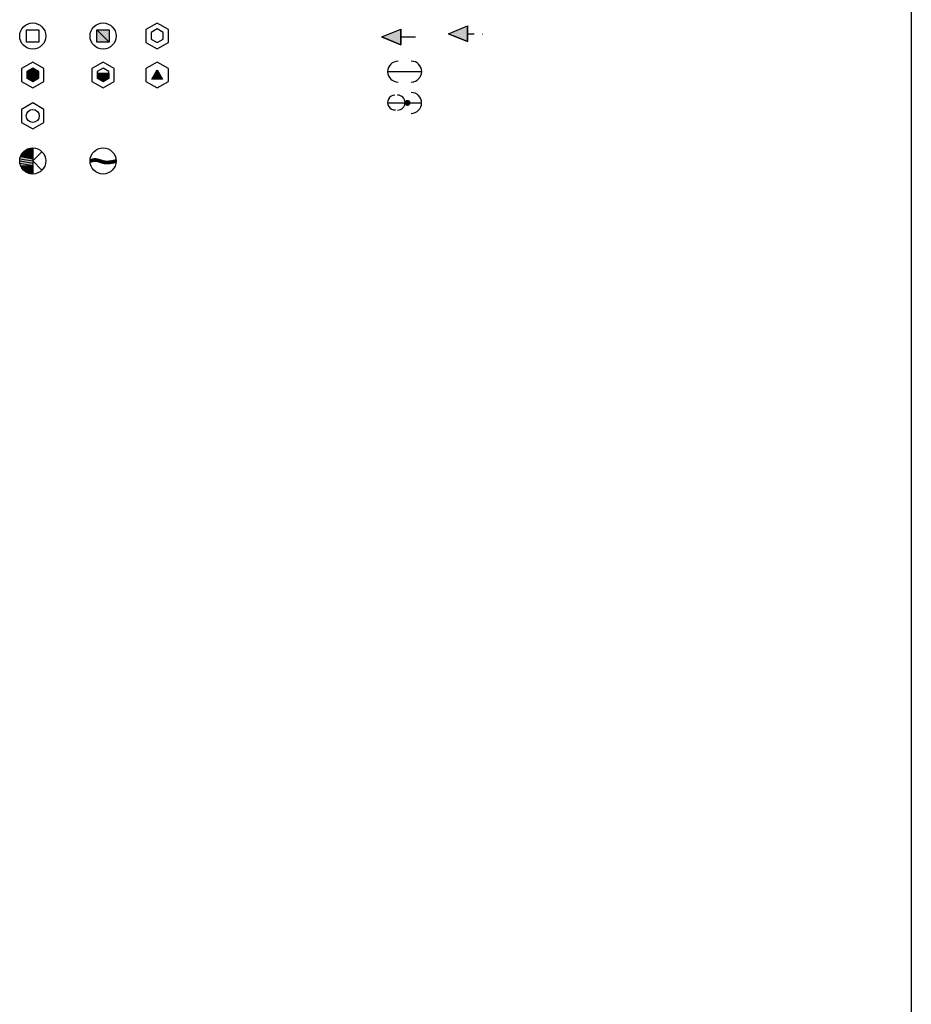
# Model space of a CAD drawing. Extents: x 302 to 1811, y -168 to 682.
# Tile 3 of 15: x 303 to 371, y 531 to 606. Entities that reach past the tile are written whole.
import ezdxf
from ezdxf.enums import TextEntityAlignment as Align

# ---------------------------------------------------------------- set-up
doc = ezdxf.new("R2010")
doc.units = 0
doc.header["$MEASUREMENT"] = 0
doc.linetypes.add('A4', pattern=[1.1, 0.5, -0.6])
doc.layers.get('0').update_dxf_attribs({"linetype": 'CONTINUOUS'})
doc.layers.add('L_MARCO_ROTULO', color=7, linetype='CONTINUOUS')
doc.layers.add('L_MARCO_TRAZOS', color=2, linetype='CONTINUOUS')
doc.styles.add('L_MEMBRETE1', font='ROMANC.shx', dxfattribs={"width": 0.9, "oblique": 15})

# ---------------------------------------------------------------- blocks, each defined once
blk = doc.blocks.new('SOPORTE50')
blk.add_lwpolyline([(-0.486, 0.475), (0.466, 0.475), (0.466, -0.465), (-0.486, -0.465)], close=True)
blk.add_circle((0, 0), 1)
blk = doc.blocks.new('*U85')
at = {"linetype": 'Continuous'}
for p in [(-0.486, 0.475), (0.466, 0.475)]:
    blk.add_line(p, (0.466, -0.465), dxfattribs=at)
at = {"linetype": 'Continuous', "extrusion": (0, 0, -1)}
for points in [[(0.486, 0.475), (-0.466, -0.465), (0.486, -0.465)], [(0.486, 0.475), (-0.466, 0.475), (-0.466, -0.465)]]:
    blk.add_solid(points, dxfattribs=at)
blk = doc.blocks.new('SOPORTE51')
blk.add_lwpolyline([(-0.486, 0.475), (0.466, 0.475), (0.466, -0.465), (-0.486, -0.465)], close=True)
blk.add_circle((0, 0), 1)
at = {"linetype": 'Continuous'}
blk.add_blockref('*U85', (0, 0), dxfattribs=at)
blk = doc.blocks.new('*U87')
at = {"linetype": 'Continuous'}
for p, q in [((-0.643, 0.766), (0, 0.643)), ((-0.5, 0.866), (0, 0.766)), ((-0.342, 0.94), (0, 0.866)), ((-0.174, 0.985), (0, 1)), ((-0.174, 0.985), (0, 0.94)), ((0, 1), (0, 0.985)), ((0, 0.985), (0, 0.94)), ((0, 0.94), (0, 0.866)), ((0, 0.866), (0, 0.766)), ((0, 0.766), (0, 0.643)), ((-1, 0), (0, -0.174)), ((-0.985, 0.174), (0, 0)), ((-0.94, 0.342), (0, 0.174)), ((-0.866, 0.5), (0, 0.342)), ((-0.766, 0.643), (0, 0.5)), ((0, 0.643), (0, 0.5)), ((0, 0.5), (0, 0.342)), ((0, 0.342), (0, 0.174)), ((0, 0.174), (0, 0)), ((0, 0), (0, -0.174)), ((-0.985, -0.174), (0, -0.342)), ((-0.94, -0.342), (0, -0.5)), ((-0.866, -0.5), (0, -0.643)), ((-0.766, -0.643), (0, -0.766)), ((0, -0.174), (0, -0.342)), ((0, -0.342), (0, -0.5)), ((0, -0.5), (0, -0.643)), ((0, -0.643), (0, -0.766)), ((-0.643, -0.766), (0, -0.866)), ((-0.5, -0.866), (0, -0.94)), ((-0.342, -0.94), (0, -0.985)), ((0, -1), (-0.174, -0.985)), ((0, -0.766), (0, -0.866)), ((0, -0.866), (0, -0.94)), ((0, -0.94), (0, -0.985)), ((0, -0.985), (0, -1))]:
    blk.add_line(p, q, dxfattribs=at)
at = {"linetype": 'Continuous', "extrusion": (0, 0, -1)}
for points in [[(0.643, 0.766), (0, 0.643), (0.766, 0.643)], [(0.5, 0.866), (0, 0.766), (0.643, 0.766)], [(0.643, 0.766), (0, 0.766), (0, 0.643)], [(0.342, 0.94), (0, 0.866), (0.5, 0.866)], [(0.5, 0.866), (0, 0.866), (0, 0.766)], [(0.174, 0.985), (0, 0.94), (0.342, 0.94)], [(0.342, 0.94), (0, 0.94), (0, 0.866)], [(0, 1), (0, 0.985), (0.174, 0.985)], [(0.174, 0.985), (0, 0.985), (0, 0.94)], [(0.985, 0.174), (0, 0), (1, 0)], [(1, 0), (0, -0.174), (0.985, -0.174)], [(1, 0), (0, 0), (0, -0.174)], [(0.94, 0.342), (0, 0.174), (0.985, 0.174)], [(0.985, 0.174), (0, 0.174), (0, 0)], [(0.866, 0.5), (0, 0.342), (0.94, 0.342)], [(0.94, 0.342), (0, 0.342), (0, 0.174)], [(0.766, 0.643), (0, 0.5), (0.866, 0.5)], [(0.866, 0.5), (0, 0.5), (0, 0.342)], [(0.766, 0.643), (0, 0.643), (0, 0.5)], [(0.985, -0.174), (0, -0.342), (0.94, -0.342)], [(0.985, -0.174), (0, -0.174), (0, -0.342)], [(0.94, -0.342), (0, -0.5), (0.866, -0.5)], [(0.94, -0.342), (0, -0.342), (0, -0.5)], [(0.866, -0.5), (0, -0.643), (0.766, -0.643)], [(0.866, -0.5), (0, -0.5), (0, -0.643)], [(0.766, -0.643), (0, -0.766), (0.643, -0.766)], [(0.766, -0.643), (0, -0.643), (0, -0.766)], [(0.643, -0.766), (0, -0.866), (0.5, -0.866)], [(0.643, -0.766), (0, -0.766), (0, -0.866)], [(0.5, -0.866), (0, -0.94), (0.342, -0.94)], [(0.5, -0.866), (0, -0.866), (0, -0.94)], [(0.342, -0.94), (0, -0.985), (0.174, -0.985)], [(0.342, -0.94), (0, -0.94), (0, -0.985)], [(0.174, -0.985), (0, -0.985), (0, -1)]]:
    blk.add_solid(points, dxfattribs=at)
blk = doc.blocks.new('SOPORTE52')
for p, q in [((0, 1), (0, -1)), ((0, 0), (0.707, 0.707)), ((0, 0), (0.707, -0.707))]:
    blk.add_line(p, q)
blk.add_circle((0, 0), 1)
at = {"linetype": 'Continuous'}
blk.add_blockref('*U87', (0, 0), dxfattribs=at)
blk = doc.blocks.new('*U89')
at = {"linetype": 'Continuous'}
for p, q in [((-1, 0.002), (0.136, 0)), ((-0.999, 0.025), (0.111, 0.002)), ((-0.995, 0.1), (-0.013, 0.025)), ((-0.986, 0.102), (-0.25, 0.1)), ((-0.747, 0.166), (-0.258, 0.102)), ((-0.72, 0.169), (-0.624, 0.179)), ((-0.72, 0.169), (-0.491, 0.166)), ((-0.624, 0.179), (-0.502, 0.169)), ((-0.502, 0.169), (-0.491, 0.166)), ((-0.491, 0.166), (-0.258, 0.102)), ((-0.258, 0.102), (-0.25, 0.1)), ((-0.25, 0.1), (-0.013, 0.025)), ((-0.013, 0.025), (0.111, 0.002)), ((0.111, 0.002), (0.136, 0)), ((0.487, 0), (1, 0)), ((0.74, 0.038), (0.995, 0.09)), ((0.74, 0.038), (1, 0)), ((0.995, 0.09), (0.998, 0.038)), ((0.998, 0.038), (1, 0)), ((1, 0), (1, 0)), ((-1, 0), (0.23, -0.008)), ((-1, -0.008), (-0.748, -0.021)), ((-0.999, -0.021), (-0.985, -0.085)), ((-0.985, -0.085), (-0.996, -0.088)), ((-0.996, -0.088), (-0.996, -0.085)), ((-0.748, -0.021), (-0.985, -0.085)), ((-0.625, -0.008), (-0.748, -0.021)), ((-0.625, -0.008), (0.236, -0.009)), ((-0.619, -0.009), (0.999, -0.018)), ((-0.502, -0.018), (0.996, -0.085)), ((-0.258, -0.085), (0.995, -0.097)), ((-0.218, -0.097), (0.74, -0.149)), ((-0.052, -0.149), (0.658, -0.161)), ((-0.013, -0.161), (0.5, -0.185)), ((0.111, -0.185), (0.487, -0.187)), ((0.235, -0.195), (0.134, -0.187)), ((0.136, 0), (0.23, -0.008)), ((0.23, -0.008), (0.236, -0.009)), ((0.487, -0.187), (0.235, -0.195)), ((0.48, 0), (1, -0.009)), ((0.5, -0.185), (0.487, -0.187)), ((0.658, -0.161), (0.5, -0.185)), ((0.74, -0.149), (0.658, -0.161)), ((0.995, -0.097), (0.74, -0.149)), ((0.996, -0.085), (0.995, -0.097)), ((0.999, -0.018), (0.996, -0.085)), ((1, -0.009), (0.999, -0.018)), ((1, 0), (1, -0.009))]:
    blk.add_line(p, q, dxfattribs=at)
at = {"linetype": 'Continuous', "extrusion": (0, 0, -1)}
for points in [[(0.999, 0.025), (-0.111, 0.002), (1, 0.002)], [(1, 0.002), (-0.136, 0), (1, 0)], [(1, 0.002), (-0.111, 0.002), (-0.136, 0)], [(0.995, 0.1), (0.013, 0.025), (0.999, 0.025)], [(0.999, 0.025), (0.013, 0.025), (-0.111, 0.002)], [(0.986, 0.102), (0.25, 0.1), (0.995, 0.1)], [(0.995, 0.1), (0.25, 0.1), (0.013, 0.025)], [(0.747, 0.166), (0.258, 0.102), (0.986, 0.102)], [(0.986, 0.102), (0.258, 0.102), (0.25, 0.1)], [(0.72, 0.169), (0.491, 0.166), (0.747, 0.166)], [(0.747, 0.166), (0.491, 0.166), (0.258, 0.102)], [(0.624, 0.179), (0.502, 0.169), (0.72, 0.169)], [(0.72, 0.169), (0.502, 0.169), (0.491, 0.166)], [(-0.487, 0), (-1, 0), (-0.48, 0)], [(-0.74, 0.038), (-1, 0), (-0.487, 0)], [(-0.487, 0), (-1, 0), (-1, 0)], [(-0.995, 0.09), (-0.998, 0.038), (-0.74, 0.038)], [(-0.74, 0.038), (-0.998, 0.038), (-1, 0)], [(1, 0), (-0.23, -0.008), (1, -0.008)], [(1, 0), (-0.136, 0), (-0.23, -0.008)], [(1, -0.008), (0.748, -0.021), (0.999, -0.021)], [(1, -0.008), (0.625, -0.008), (0.748, -0.021)], [(0.999, -0.021), (0.985, -0.085), (0.996, -0.085)], [(0.999, -0.021), (0.748, -0.021), (0.985, -0.085)], [(0.996, -0.085), (0.985, -0.085), (0.996, -0.088)], [(0.625, -0.008), (-0.236, -0.009), (0.619, -0.009)], [(0.625, -0.008), (-0.23, -0.008), (-0.236, -0.009)], [(0.619, -0.009), (-0.999, -0.018), (0.502, -0.018)], [(0.619, -0.009), (-1, -0.009), (-0.999, -0.018)], [(0.502, -0.018), (-0.996, -0.085), (0.258, -0.085)], [(0.502, -0.018), (-0.999, -0.018), (-0.996, -0.085)], [(0.258, -0.085), (-0.995, -0.097), (0.218, -0.097)], [(0.258, -0.085), (-0.996, -0.085), (-0.995, -0.097)], [(0.218, -0.097), (-0.74, -0.149), (0.052, -0.149)], [(0.218, -0.097), (-0.995, -0.097), (-0.74, -0.149)], [(0.052, -0.149), (-0.658, -0.161), (0.013, -0.161)], [(0.052, -0.149), (-0.74, -0.149), (-0.658, -0.161)], [(0.013, -0.161), (-0.5, -0.185), (-0.111, -0.185)], [(0.013, -0.161), (-0.658, -0.161), (-0.5, -0.185)], [(-0.111, -0.185), (-0.487, -0.187), (-0.134, -0.187)], [(-0.111, -0.185), (-0.5, -0.185), (-0.487, -0.187)], [(-0.134, -0.187), (-0.487, -0.187), (-0.235, -0.195)], [(-0.48, 0), (-1, -0.009), (-0.236, -0.009)], [(-0.48, 0), (-1, 0), (-1, -0.009)]]:
    blk.add_solid(points, dxfattribs=at)
blk = doc.blocks.new('SOPORTE53')
for points in [[(-0.996, 0.099, 0), (-0.986, 0.102, 0), (-0.975, 0.106, 0), (-0.965, 0.109, 0), (-0.955, 0.112, 0), (-0.944, 0.115, 0), (-0.934, 0.118, 0), (-0.923, 0.122, 0), (-0.913, 0.125, 0), (-0.903, 0.128, 0), (-0.892, 0.131, 0), (-0.882, 0.134, 0), (-0.871, 0.137, 0), (-0.861, 0.14, 0), (-0.851, 0.142, 0), (-0.84, 0.145, 0), (-0.83, 0.148, 0), (-0.82, 0.15, 0), (-0.809, 0.153, 0), (-0.799, 0.155, 0), (-0.788, 0.158, 0), (-0.778, 0.16, 0), (-0.768, 0.162, 0), (-0.757, 0.164, 0), (-0.747, 0.166, 0), (-0.737, 0.168, 0), (-0.726, 0.169, 0), (-0.716, 0.171, 0), (-0.706, 0.172, 0), (-0.695, 0.174, 0), (-0.685, 0.175, 0), (-0.675, 0.176, 0), (-0.664, 0.177, 0), (-0.654, 0.178, 0), (-0.644, 0.178, 0), (-0.633, 0.178, 0), (-0.623, 0.179, 0), (-0.613, 0.179, 0), (-0.602, 0.179, 0), (-0.592, 0.178, 0), (-0.582, 0.178, 0), (-0.572, 0.177, 0), (-0.561, 0.176, 0), (-0.551, 0.175, 0), (-0.541, 0.174, 0), (-0.531, 0.173, 0), (-0.52, 0.172, 0), (-0.51, 0.17, 0), (-0.5, 0.169, 0), (-0.49, 0.167, 0), (-0.479, 0.165, 0), (-0.469, 0.163, 0), (-0.459, 0.161, 0), (-0.449, 0.158, 0), (-0.438, 0.156, 0), (-0.428, 0.154, 0), (-0.418, 0.151, 0), (-0.408, 0.148, 0), (-0.398, 0.146, 0), (-0.387, 0.143, 0), (-0.377, 0.14, 0), (-0.367, 0.137, 0), (-0.357, 0.134, 0), (-0.346, 0.131, 0), (-0.336, 0.128, 0), (-0.326, 0.124, 0), (-0.316, 0.121, 0), (-0.306, 0.118, 0), (-0.295, 0.115, 0), (-0.285, 0.111, 0), (-0.275, 0.108, 0), (-0.265, 0.104, 0), (-0.254, 0.101, 0), (-0.244, 0.098, 0), (-0.234, 0.094, 0), (-0.224, 0.091, 0), (-0.214, 0.087, 0), (-0.203, 0.084, 0), (-0.193, 0.08, 0), (-0.183, 0.077, 0), (-0.173, 0.073, 0), (-0.162, 0.07, 0), (-0.152, 0.066, 0), (-0.142, 0.063, 0), (-0.132, 0.06, 0), (-0.121, 0.057, 0), (-0.111, 0.053, 0), (-0.101, 0.05, 0), (-0.09, 0.047, 0), (-0.08, 0.044, 0), (-0.07, 0.041, 0), (-0.06, 0.038, 0), (-0.049, 0.035, 0), (-0.039, 0.032, 0), (-0.029, 0.03, 0), (-0.018, 0.027, 0), (-0.008, 0.024, 0), (0.002, 0.022, 0), (0.013, 0.02, 0), (0.023, 0.017, 0), (0.033, 0.015, 0), (0.044, 0.013, 0), (0.054, 0.011, 0), (0.064, 0.009, 0), (0.075, 0.008, 0), (0.085, 0.006, 0), (0.096, 0.004, 0), (0.106, 0.003, 0), (0.116, 0.001, 0), (0.127, 0, 0), (0.137, -0.001, 0), (0.148, -0.002, 0), (0.158, -0.003, 0), (0.168, -0.004, 0), (0.179, -0.005, 0), (0.189, -0.006, 0), (0.2, -0.007, 0), (0.21, -0.007, 0), (0.221, -0.008, 0), (0.231, -0.008, 0), (0.242, -0.009, 0), (0.252, -0.009, 0), (0.263, -0.009, 0), (0.273, -0.01, 0), (0.284, -0.01, 0), (0.294, -0.01, 0), (0.305, -0.01, 0), (0.315, -0.01, 0), (0.326, -0.01, 0), (0.336, -0.009, 0), (0.347, -0.009, 0), (0.357, -0.009, 0), (0.368, -0.008, 0), (0.378, -0.008, 0), (0.389, -0.007, 0), (0.399, -0.007, 0), (0.41, -0.006, 0), (0.421, -0.005, 0), (0.431, -0.005, 0), (0.442, -0.004, 0), (0.452, -0.003, 0), (0.463, -0.002, 0), (0.473, -0.001, 0), (0.484, 0, 0), (0.495, 0.001, 0), (0.505, 0.002, 0), (0.516, 0.003, 0), (0.526, 0.005, 0), (0.537, 0.006, 0), (0.548, 0.007, 0), (0.558, 0.009, 0), (0.569, 0.01, 0), (0.579, 0.011, 0), (0.59, 0.013, 0), (0.601, 0.014, 0), (0.611, 0.016, 0), (0.622, 0.018, 0), (0.632, 0.019, 0), (0.643, 0.021, 0), (0.654, 0.023, 0), (0.664, 0.024, 0), (0.675, 0.026, 0), (0.686, 0.028, 0), (0.696, 0.03, 0), (0.707, 0.032, 0), (0.718, 0.034, 0), (0.728, 0.036, 0), (0.739, 0.037, 0), (0.749, 0.039, 0), (0.76, 0.041, 0), (0.771, 0.044, 0), (0.781, 0.046, 0), (0.792, 0.048, 0), (0.803, 0.05, 0), (0.813, 0.052, 0), (0.824, 0.054, 0), (0.835, 0.056, 0), (0.845, 0.058, 0), (0.856, 0.06, 0), (0.867, 0.063, 0), (0.877, 0.065, 0), (0.888, 0.067, 0), (0.899, 0.069, 0), (0.909, 0.072, 0), (0.92, 0.074, 0), (0.931, 0.076, 0), (0.941, 0.078, 0), (0.952, 0.081, 0), (0.963, 0.083, 0), (0.973, 0.085, 0), (0.984, 0.087, 0), (0.995, 0.09, 0)], [(-0.996, -0.088, 0), (-0.986, -0.084, 0), (-0.975, -0.081, 0), (-0.965, -0.078, 0), (-0.955, -0.075, 0), (-0.944, -0.072, 0), (-0.934, -0.068, 0), (-0.923, -0.065, 0), (-0.913, -0.062, 0), (-0.903, -0.059, 0), (-0.892, -0.056, 0), (-0.882, -0.053, 0), (-0.871, -0.05, 0), (-0.861, -0.047, 0), (-0.851, -0.044, 0), (-0.84, -0.042, 0), (-0.83, -0.039, 0), (-0.82, -0.036, 0), (-0.809, -0.034, 0), (-0.799, -0.031, 0), (-0.788, -0.029, 0), (-0.778, -0.027, 0), (-0.768, -0.025, 0), (-0.757, -0.023, 0), (-0.747, -0.021, 0), (-0.737, -0.019, 0), (-0.726, -0.017, 0), (-0.716, -0.016, 0), (-0.706, -0.014, 0), (-0.695, -0.013, 0), (-0.685, -0.012, 0), (-0.675, -0.011, 0), (-0.664, -0.01, 0), (-0.654, -0.009, 0), (-0.644, -0.009, 0), (-0.633, -0.008, 0), (-0.623, -0.008, 0), (-0.613, -0.008, 0), (-0.602, -0.008, 0), (-0.592, -0.009, 0), (-0.582, -0.009, 0), (-0.572, -0.01, 0), (-0.561, -0.01, 0), (-0.551, -0.011, 0), (-0.541, -0.012, 0), (-0.531, -0.014, 0), (-0.52, -0.015, 0), (-0.51, -0.017, 0), (-0.5, -0.018, 0), (-0.49, -0.02, 0), (-0.479, -0.022, 0), (-0.469, -0.024, 0), (-0.459, -0.026, 0), (-0.449, -0.028, 0), (-0.438, -0.031, 0), (-0.428, -0.033, 0), (-0.418, -0.036, 0), (-0.408, -0.038, 0), (-0.398, -0.041, 0), (-0.387, -0.044, 0), (-0.377, -0.047, 0), (-0.367, -0.05, 0), (-0.357, -0.053, 0), (-0.346, -0.056, 0), (-0.336, -0.059, 0), (-0.326, -0.062, 0), (-0.316, -0.066, 0), (-0.306, -0.069, 0), (-0.295, -0.072, 0), (-0.285, -0.076, 0), (-0.275, -0.079, 0), (-0.265, -0.082, 0), (-0.254, -0.086, 0), (-0.244, -0.089, 0), (-0.234, -0.093, 0), (-0.224, -0.096, 0), (-0.214, -0.1, 0), (-0.203, -0.103, 0), (-0.193, -0.107, 0), (-0.183, -0.11, 0), (-0.173, -0.114, 0), (-0.162, -0.117, 0), (-0.152, -0.12, 0), (-0.142, -0.124, 0), (-0.132, -0.127, 0), (-0.121, -0.13, 0), (-0.111, -0.134, 0), (-0.101, -0.137, 0), (-0.09, -0.14, 0), (-0.08, -0.143, 0), (-0.07, -0.146, 0), (-0.06, -0.149, 0), (-0.049, -0.152, 0), (-0.039, -0.155, 0), (-0.029, -0.157, 0), (-0.018, -0.16, 0), (-0.008, -0.162, 0), (0.002, -0.165, 0), (0.013, -0.167, 0), (0.023, -0.169, 0), (0.033, -0.172, 0), (0.044, -0.174, 0), (0.054, -0.176, 0), (0.064, -0.177, 0), (0.075, -0.179, 0), (0.085, -0.181, 0), (0.096, -0.182, 0), (0.106, -0.184, 0), (0.116, -0.185, 0), (0.127, -0.187, 0), (0.137, -0.188, 0), (0.148, -0.189, 0), (0.158, -0.19, 0), (0.168, -0.191, 0), (0.179, -0.192, 0), (0.189, -0.193, 0), (0.2, -0.194, 0), (0.21, -0.194, 0), (0.221, -0.195, 0), (0.231, -0.195, 0), (0.242, -0.196, 0), (0.252, -0.196, 0), (0.263, -0.196, 0), (0.273, -0.196, 0), (0.284, -0.197, 0), (0.294, -0.197, 0), (0.305, -0.197, 0), (0.315, -0.197, 0), (0.326, -0.196, 0), (0.336, -0.196, 0), (0.347, -0.196, 0), (0.357, -0.196, 0), (0.368, -0.195, 0), (0.378, -0.195, 0), (0.389, -0.194, 0), (0.399, -0.194, 0), (0.41, -0.193, 0), (0.421, -0.192, 0), (0.431, -0.191, 0), (0.442, -0.191, 0), (0.452, -0.19, 0), (0.463, -0.189, 0), (0.473, -0.188, 0), (0.484, -0.187, 0), (0.495, -0.186, 0), (0.505, -0.185, 0), (0.516, -0.183, 0), (0.526, -0.182, 0), (0.537, -0.181, 0), (0.548, -0.18, 0), (0.558, -0.178, 0), (0.569, -0.177, 0), (0.579, -0.175, 0), (0.59, -0.174, 0), (0.601, -0.172, 0), (0.611, -0.171, 0), (0.622, -0.169, 0), (0.632, -0.168, 0), (0.643, -0.166, 0), (0.654, -0.164, 0), (0.664, -0.162, 0), (0.675, -0.161, 0), (0.686, -0.159, 0), (0.696, -0.157, 0), (0.707, -0.155, 0), (0.718, -0.153, 0), (0.728, -0.151, 0), (0.739, -0.149, 0), (0.749, -0.147, 0), (0.76, -0.145, 0), (0.771, -0.143, 0), (0.781, -0.141, 0), (0.792, -0.139, 0), (0.803, -0.137, 0), (0.813, -0.135, 0), (0.824, -0.133, 0), (0.835, -0.131, 0), (0.845, -0.129, 0), (0.856, -0.126, 0), (0.867, -0.124, 0), (0.877, -0.122, 0), (0.888, -0.12, 0), (0.899, -0.118, 0), (0.909, -0.115, 0), (0.92, -0.113, 0), (0.931, -0.111, 0), (0.941, -0.109, 0), (0.952, -0.106, 0), (0.963, -0.104, 0), (0.973, -0.102, 0), (0.984, -0.099, 0), (0.995, -0.097, 0)]]:
    blk.add_polyline3d(points)
blk.add_circle((0, 0), 1)
at = {"linetype": 'Continuous'}
blk.add_blockref('*U89', (0, 0), dxfattribs=at)
blk = doc.blocks.new('SOPORTE78')
for points in [[(-0.859, 0.496), (-0.859, -0.496), (0, -0.986), (0.859, -0.496), (0.858, 0.496), (0, 0.997)], [(0.45, -0.238), (0.451, 0.282), (-0.001, 0.539), (-0.445, 0.282), (-0.446, -0.236), (0, -0.495)]]:
    blk.add_lwpolyline(points, close=True)
blk = doc.blocks.new('*U122')
at = {"linetype": 'Continuous'}
for p, q in [((-0.445, 0.276), (0, 0.534)), ((-0.445, 0.276), (0.451, 0.276)), ((-0.445, 0.276), (0.45, -0.241)), ((0, 0.534), (0.451, 0.276)), ((0.451, 0.276), (0.45, -0.241)), ((0.451, 0.276), (0.451, 0.276)), ((-0.446, -0.241), (0.45, -0.243)), ((0, -0.501), (-0.442, -0.243)), ((0.45, -0.243), (0, -0.501)), ((0.45, -0.241), (0.45, -0.243))]:
    blk.add_line(p, q, dxfattribs=at)
at = {"linetype": 'Continuous', "extrusion": (0, 0, -1)}
for points in [[(0.445, 0.276), (-0.45, -0.241), (0.446, -0.241)], [(0, 0.534), (-0.451, 0.276), (0.445, 0.276)], [(0.445, 0.276), (-0.451, 0.276), (0.445, 0.276)], [(0.445, 0.276), (-0.451, 0.276), (-0.451, 0.276)], [(0.445, 0.276), (-0.451, 0.276), (-0.45, -0.241)], [(0.446, -0.241), (-0.45, -0.243), (0.442, -0.243)], [(0.446, -0.241), (-0.45, -0.241), (-0.45, -0.243)], [(0.442, -0.243), (-0.45, -0.243), (0, -0.501)]]:
    blk.add_solid(points, dxfattribs=at)
blk = doc.blocks.new('SOPORTE75')
for points in [[(-0.859, 0.49), (-0.859, -0.501), (0, -0.991), (0.859, -0.501), (0.858, 0.49), (0, 0.991)], [(0.45, -0.243), (0.451, 0.276), (0, 0.534), (-0.445, 0.276), (-0.446, -0.241), (0, -0.501)]]:
    blk.add_lwpolyline(points, close=True)
at = {"linetype": 'Continuous'}
blk.add_blockref('*U122', (0, 0), dxfattribs=at)
blk = doc.blocks.new('*U124')
at = {"linetype": 'Continuous'}
for p, q in [((-0.445, 0.143), (0.45, -0.241)), ((0.451, 0.143), (0.45, -0.241)), ((-0.446, -0.241), (0.45, -0.243)), ((0, -0.501), (-0.442, -0.243)), ((0.45, -0.243), (0, -0.501)), ((0.45, -0.241), (0.45, -0.243))]:
    blk.add_line(p, q, dxfattribs=at)
at = {"linetype": 'Continuous', "extrusion": (0, 0, -1)}
for points in [[(0.445, 0.143), (-0.45, -0.241), (0.446, -0.241)], [(0.445, 0.143), (-0.451, 0.143), (-0.45, -0.241)], [(0.446, -0.241), (-0.45, -0.243), (0.442, -0.243)], [(0.446, -0.241), (-0.45, -0.241), (-0.45, -0.243)], [(0.442, -0.243), (-0.45, -0.243), (0, -0.501)]]:
    blk.add_solid(points, dxfattribs=at)
blk = doc.blocks.new('SOPORTE76')
blk.add_line((-0.444, 0.143), (0.451, 0.143))
for points in [[(-0.859, 0.49), (-0.859, -0.501), (0, -0.991), (0.859, -0.501), (0.858, 0.49), (0, 0.991)], [(0.45, -0.243), (0.451, 0.276), (0, 0.534), (-0.445, 0.276), (-0.446, -0.241), (0, -0.501)]]:
    blk.add_lwpolyline(points, close=True)
at = {"linetype": 'Continuous'}
blk.add_blockref('*U124', (0, 0), dxfattribs=at)
blk = doc.blocks.new('*U126')
at = {"linetype": 'Continuous'}
for p, q in [((-0.414, -0.313), (-0.006, 0.404)), ((-0.006, 0.404), (0.414, -0.313)), ((0.414, -0.313), (-0.417, -0.318)), ((-0.417, -0.318), (-0.414, -0.313))]:
    blk.add_line(p, q, dxfattribs=at)
at = {"linetype": 'Continuous', "extrusion": (0, 0, -1)}
for points in [[(0.006, 0.404), (-0.414, -0.313), (0.414, -0.313)], [(0.414, -0.313), (-0.414, -0.313), (0.417, -0.318)]]:
    blk.add_solid(points, dxfattribs=at)
blk = doc.blocks.new('SOPORTE77')
for points in [[(-0.859, 0.49), (-0.859, -0.501), (0, -0.991), (0.859, -0.501), (0.858, 0.49), (0, 0.991)], [(0.414, -0.313), (-0.417, -0.318), (-0.006, 0.404)]]:
    blk.add_lwpolyline(points, close=True)
at = {"linetype": 'Continuous'}
blk.add_blockref('*U126', (0, 0), dxfattribs=at)
blk = doc.blocks.new('SOPORTE79')
blk.add_lwpolyline([(-0.859, 0.496), (-0.859, -0.496), (0, -0.986), (0.859, -0.496), (0.858, 0.496), (0, 0.997)], close=True)
blk.add_circle((0, 0), 0.5)
blk = doc.blocks.new('*U193')
at = {"linetype": 'Continuous'}
for p, q in [((0.002, -0.001, 3.177), (1.461, 0.596, 3.177)), ((1.461, 0.596, 3.177), (1.463, -0.001, 3.177)), ((1.464, -0.598, 3.177), (0.002, -0.001, 3.177)), ((1.463, -0.001, 3.177), (1.464, -0.598, 3.177))]:
    blk.add_line(p, q, dxfattribs=at)
at = {"linetype": 'Continuous', "extrusion": (0, 0, -1)}
for points in [[(-1.461, 0.596, -3.177), (-1.463, -0.001, -3.177), (-0.002, -0.001, -3.177)], [(-0.002, -0.001, -3.177), (-1.463, -0.001, -3.177), (-1.464, -0.598, -3.177)]]:
    blk.add_solid(points, dxfattribs=at)
blk = doc.blocks.new('RETENIDA32')
for p, q in [((0, 0), (1.464, -0.598)), ((0.002, -0.001), (1.461, 0.596)), ((1.464, -0.598), (1.461, 0.596)), ((1.464, -0.598), (0.002, -0.001)), ((1.465, -0.001), (2.602, -0.002))]:
    blk.add_line(p, q)
at = {"linetype": 'Continuous'}
blk.add_blockref('*U193', (0, 0), dxfattribs=at)
blk = doc.blocks.new('RETENIDA33')
blk.add_line((0.009, 0.005), (2.609, 0.005))
for centre, start, end in [((0.8, 0), 89.99999, 269.99999), ((1.809, 0.005), 270.00001, 90.00001)]:
    blk.add_arc(centre, 0.8, start, end)
blk = doc.blocks.new('*U196')
at = {"linetype": 'Continuous'}
for p, q in [((1.337, 0.012, 3.177), (1.694, -0.021, 3.177)), ((1.346, 0.044, 3.177), (1.691, 0.012, 3.177)), ((1.361, 0.074, 3.177), (1.682, 0.044, 3.177)), ((1.381, 0.101, 3.177), (1.667, 0.074, 3.177)), ((1.405, 0.123, 3.177), (1.647, 0.101, 3.177)), ((1.434, 0.14, 3.177), (1.623, 0.123, 3.177)), ((1.465, 0.152, 3.177), (1.594, 0.14, 3.177)), ((1.497, 0.159, 3.177), (1.563, 0.152, 3.177)), ((1.531, 0.159, 3.177), (1.563, 0.152, 3.177)), ((1.563, 0.152, 3.177), (1.594, 0.14, 3.177)), ((1.594, 0.14, 3.177), (1.623, 0.123, 3.177)), ((1.623, 0.123, 3.177), (1.647, 0.101, 3.177)), ((1.647, 0.101, 3.177), (1.667, 0.074, 3.177)), ((1.667, 0.074, 3.177), (1.682, 0.044, 3.177)), ((1.682, 0.044, 3.177), (1.691, 0.012, 3.177)), ((1.691, 0.012, 3.177), (1.694, -0.021, 3.177)), ((1.334, -0.021, 3.177), (1.691, -0.054, 3.177)), ((1.337, -0.054, 3.177), (1.682, -0.086, 3.177)), ((1.346, -0.086, 3.177), (1.667, -0.115, 3.177)), ((1.361, -0.115, 3.177), (1.647, -0.142, 3.177)), ((1.381, -0.142, 3.177), (1.623, -0.164, 3.177)), ((1.405, -0.164, 3.177), (1.594, -0.182, 3.177)), ((1.434, -0.182, 3.177), (1.563, -0.194, 3.177)), ((1.465, -0.194, 3.177), (1.531, -0.2, 3.177)), ((1.563, -0.194, 3.177), (1.531, -0.2, 3.177)), ((1.594, -0.182, 3.177), (1.563, -0.194, 3.177)), ((1.623, -0.164, 3.177), (1.594, -0.182, 3.177)), ((1.647, -0.142, 3.177), (1.623, -0.164, 3.177)), ((1.667, -0.115, 3.177), (1.647, -0.142, 3.177)), ((1.682, -0.086, 3.177), (1.667, -0.115, 3.177)), ((1.691, -0.054, 3.177), (1.682, -0.086, 3.177)), ((1.694, -0.021, 3.177), (1.691, -0.054, 3.177))]:
    blk.add_line(p, q, dxfattribs=at)
at = {"linetype": 'Continuous', "extrusion": (0, 0, -1)}
for points in [[(-1.337, 0.012, -3.177), (-1.694, -0.021, -3.177), (-1.334, -0.021, -3.177)], [(-1.346, 0.044, -3.177), (-1.691, 0.012, -3.177), (-1.337, 0.012, -3.177)], [(-1.337, 0.012, -3.177), (-1.691, 0.012, -3.177), (-1.694, -0.021, -3.177)], [(-1.361, 0.074, -3.177), (-1.682, 0.044, -3.177), (-1.346, 0.044, -3.177)], [(-1.346, 0.044, -3.177), (-1.682, 0.044, -3.177), (-1.691, 0.012, -3.177)], [(-1.381, 0.101, -3.177), (-1.667, 0.074, -3.177), (-1.361, 0.074, -3.177)], [(-1.361, 0.074, -3.177), (-1.667, 0.074, -3.177), (-1.682, 0.044, -3.177)], [(-1.405, 0.123, -3.177), (-1.647, 0.101, -3.177), (-1.381, 0.101, -3.177)], [(-1.381, 0.101, -3.177), (-1.647, 0.101, -3.177), (-1.667, 0.074, -3.177)], [(-1.434, 0.14, -3.177), (-1.623, 0.123, -3.177), (-1.405, 0.123, -3.177)], [(-1.405, 0.123, -3.177), (-1.623, 0.123, -3.177), (-1.647, 0.101, -3.177)], [(-1.465, 0.152, -3.177), (-1.594, 0.14, -3.177), (-1.434, 0.14, -3.177)], [(-1.434, 0.14, -3.177), (-1.594, 0.14, -3.177), (-1.623, 0.123, -3.177)], [(-1.497, 0.159, -3.177), (-1.563, 0.152, -3.177), (-1.465, 0.152, -3.177)], [(-1.465, 0.152, -3.177), (-1.563, 0.152, -3.177), (-1.594, 0.14, -3.177)], [(-1.497, 0.159, -3.177), (-1.531, 0.159, -3.177), (-1.563, 0.152, -3.177)], [(-1.334, -0.021, -3.177), (-1.691, -0.054, -3.177), (-1.337, -0.054, -3.177)], [(-1.334, -0.021, -3.177), (-1.694, -0.021, -3.177), (-1.691, -0.054, -3.177)], [(-1.337, -0.054, -3.177), (-1.682, -0.086, -3.177), (-1.346, -0.086, -3.177)], [(-1.337, -0.054, -3.177), (-1.691, -0.054, -3.177), (-1.682, -0.086, -3.177)], [(-1.346, -0.086, -3.177), (-1.667, -0.115, -3.177), (-1.361, -0.115, -3.177)], [(-1.346, -0.086, -3.177), (-1.682, -0.086, -3.177), (-1.667, -0.115, -3.177)], [(-1.361, -0.115, -3.177), (-1.647, -0.142, -3.177), (-1.381, -0.142, -3.177)], [(-1.361, -0.115, -3.177), (-1.667, -0.115, -3.177), (-1.647, -0.142, -3.177)], [(-1.381, -0.142, -3.177), (-1.623, -0.164, -3.177), (-1.405, -0.164, -3.177)], [(-1.381, -0.142, -3.177), (-1.647, -0.142, -3.177), (-1.623, -0.164, -3.177)], [(-1.405, -0.164, -3.177), (-1.594, -0.182, -3.177), (-1.434, -0.182, -3.177)], [(-1.405, -0.164, -3.177), (-1.623, -0.164, -3.177), (-1.594, -0.182, -3.177)], [(-1.434, -0.182, -3.177), (-1.563, -0.194, -3.177), (-1.465, -0.194, -3.177)], [(-1.434, -0.182, -3.177), (-1.594, -0.182, -3.177), (-1.563, -0.194, -3.177)], [(-1.465, -0.194, -3.177), (-1.531, -0.2, -3.177), (-1.497, -0.2, -3.177)], [(-1.465, -0.194, -3.177), (-1.563, -0.194, -3.177), (-1.531, -0.2, -3.177)]]:
    blk.add_solid(points, dxfattribs=at)
blk = doc.blocks.new('*U197')
at = {"linetype": 'Continuous'}
for p, q in [((1.337, 0.012, 3.177), (1.694, -0.021, 3.177)), ((1.346, 0.044, 3.177), (1.691, 0.012, 3.177)), ((1.361, 0.074, 3.177), (1.682, 0.044, 3.177)), ((1.381, 0.101, 3.177), (1.667, 0.074, 3.177)), ((1.405, 0.123, 3.177), (1.647, 0.101, 3.177)), ((1.434, 0.14, 3.177), (1.623, 0.123, 3.177)), ((1.465, 0.152, 3.177), (1.594, 0.14, 3.177)), ((1.497, 0.159, 3.177), (1.563, 0.152, 3.177)), ((1.531, 0.159, 3.177), (1.563, 0.152, 3.177)), ((1.563, 0.152, 3.177), (1.594, 0.14, 3.177)), ((1.594, 0.14, 3.177), (1.623, 0.123, 3.177)), ((1.623, 0.123, 3.177), (1.647, 0.101, 3.177)), ((1.647, 0.101, 3.177), (1.667, 0.074, 3.177)), ((1.667, 0.074, 3.177), (1.682, 0.044, 3.177)), ((1.682, 0.044, 3.177), (1.691, 0.012, 3.177)), ((1.691, 0.012, 3.177), (1.694, -0.021, 3.177)), ((1.334, -0.021, 3.177), (1.691, -0.054, 3.177)), ((1.337, -0.054, 3.177), (1.682, -0.086, 3.177)), ((1.346, -0.086, 3.177), (1.667, -0.115, 3.177)), ((1.361, -0.115, 3.177), (1.647, -0.142, 3.177)), ((1.381, -0.142, 3.177), (1.623, -0.164, 3.177)), ((1.405, -0.164, 3.177), (1.594, -0.182, 3.177)), ((1.434, -0.182, 3.177), (1.563, -0.194, 3.177)), ((1.465, -0.194, 3.177), (1.531, -0.2, 3.177)), ((1.563, -0.194, 3.177), (1.531, -0.2, 3.177)), ((1.594, -0.182, 3.177), (1.563, -0.194, 3.177)), ((1.623, -0.164, 3.177), (1.594, -0.182, 3.177)), ((1.647, -0.142, 3.177), (1.623, -0.164, 3.177)), ((1.667, -0.115, 3.177), (1.647, -0.142, 3.177)), ((1.682, -0.086, 3.177), (1.667, -0.115, 3.177)), ((1.691, -0.054, 3.177), (1.682, -0.086, 3.177)), ((1.694, -0.021, 3.177), (1.691, -0.054, 3.177))]:
    blk.add_line(p, q, dxfattribs=at)
at = {"linetype": 'Continuous', "extrusion": (0, 0, -1)}
for points in [[(-1.337, 0.012, -3.177), (-1.694, -0.021, -3.177), (-1.334, -0.021, -3.177)], [(-1.346, 0.044, -3.177), (-1.691, 0.012, -3.177), (-1.337, 0.012, -3.177)], [(-1.337, 0.012, -3.177), (-1.691, 0.012, -3.177), (-1.694, -0.021, -3.177)], [(-1.361, 0.074, -3.177), (-1.682, 0.044, -3.177), (-1.346, 0.044, -3.177)], [(-1.346, 0.044, -3.177), (-1.682, 0.044, -3.177), (-1.691, 0.012, -3.177)], [(-1.381, 0.101, -3.177), (-1.667, 0.074, -3.177), (-1.361, 0.074, -3.177)], [(-1.361, 0.074, -3.177), (-1.667, 0.074, -3.177), (-1.682, 0.044, -3.177)], [(-1.405, 0.123, -3.177), (-1.647, 0.101, -3.177), (-1.381, 0.101, -3.177)], [(-1.381, 0.101, -3.177), (-1.647, 0.101, -3.177), (-1.667, 0.074, -3.177)], [(-1.434, 0.14, -3.177), (-1.623, 0.123, -3.177), (-1.405, 0.123, -3.177)], [(-1.405, 0.123, -3.177), (-1.623, 0.123, -3.177), (-1.647, 0.101, -3.177)], [(-1.465, 0.152, -3.177), (-1.594, 0.14, -3.177), (-1.434, 0.14, -3.177)], [(-1.434, 0.14, -3.177), (-1.594, 0.14, -3.177), (-1.623, 0.123, -3.177)], [(-1.497, 0.159, -3.177), (-1.563, 0.152, -3.177), (-1.465, 0.152, -3.177)], [(-1.465, 0.152, -3.177), (-1.563, 0.152, -3.177), (-1.594, 0.14, -3.177)], [(-1.497, 0.159, -3.177), (-1.531, 0.159, -3.177), (-1.563, 0.152, -3.177)], [(-1.334, -0.021, -3.177), (-1.691, -0.054, -3.177), (-1.337, -0.054, -3.177)], [(-1.334, -0.021, -3.177), (-1.694, -0.021, -3.177), (-1.691, -0.054, -3.177)], [(-1.337, -0.054, -3.177), (-1.682, -0.086, -3.177), (-1.346, -0.086, -3.177)], [(-1.337, -0.054, -3.177), (-1.691, -0.054, -3.177), (-1.682, -0.086, -3.177)], [(-1.346, -0.086, -3.177), (-1.667, -0.115, -3.177), (-1.361, -0.115, -3.177)], [(-1.346, -0.086, -3.177), (-1.682, -0.086, -3.177), (-1.667, -0.115, -3.177)], [(-1.361, -0.115, -3.177), (-1.647, -0.142, -3.177), (-1.381, -0.142, -3.177)], [(-1.361, -0.115, -3.177), (-1.667, -0.115, -3.177), (-1.647, -0.142, -3.177)], [(-1.381, -0.142, -3.177), (-1.623, -0.164, -3.177), (-1.405, -0.164, -3.177)], [(-1.381, -0.142, -3.177), (-1.647, -0.142, -3.177), (-1.623, -0.164, -3.177)], [(-1.405, -0.164, -3.177), (-1.594, -0.182, -3.177), (-1.434, -0.182, -3.177)], [(-1.405, -0.164, -3.177), (-1.623, -0.164, -3.177), (-1.594, -0.182, -3.177)], [(-1.434, -0.182, -3.177), (-1.563, -0.194, -3.177), (-1.465, -0.194, -3.177)], [(-1.434, -0.182, -3.177), (-1.594, -0.182, -3.177), (-1.563, -0.194, -3.177)], [(-1.465, -0.194, -3.177), (-1.531, -0.2, -3.177), (-1.497, -0.2, -3.177)], [(-1.465, -0.194, -3.177), (-1.563, -0.194, -3.177), (-1.531, -0.2, -3.177)]]:
    blk.add_solid(points, dxfattribs=at)
blk = doc.blocks.new('*U198')
at = {"linetype": 'Continuous'}
for p, q in [((1.337, 0.012, 3.177), (1.694, -0.021, 3.177)), ((1.346, 0.044, 3.177), (1.691, 0.012, 3.177)), ((1.361, 0.074, 3.177), (1.682, 0.044, 3.177)), ((1.381, 0.101, 3.177), (1.667, 0.074, 3.177)), ((1.405, 0.123, 3.177), (1.647, 0.101, 3.177)), ((1.434, 0.14, 3.177), (1.623, 0.123, 3.177)), ((1.465, 0.152, 3.177), (1.594, 0.14, 3.177)), ((1.497, 0.159, 3.177), (1.563, 0.152, 3.177)), ((1.531, 0.159, 3.177), (1.563, 0.152, 3.177)), ((1.563, 0.152, 3.177), (1.594, 0.14, 3.177)), ((1.594, 0.14, 3.177), (1.623, 0.123, 3.177)), ((1.623, 0.123, 3.177), (1.647, 0.101, 3.177)), ((1.647, 0.101, 3.177), (1.667, 0.074, 3.177)), ((1.667, 0.074, 3.177), (1.682, 0.044, 3.177)), ((1.682, 0.044, 3.177), (1.691, 0.012, 3.177)), ((1.691, 0.012, 3.177), (1.694, -0.021, 3.177)), ((1.334, -0.021, 3.177), (1.691, -0.054, 3.177)), ((1.337, -0.054, 3.177), (1.682, -0.086, 3.177)), ((1.346, -0.086, 3.177), (1.667, -0.115, 3.177)), ((1.361, -0.115, 3.177), (1.647, -0.142, 3.177)), ((1.381, -0.142, 3.177), (1.623, -0.164, 3.177)), ((1.405, -0.164, 3.177), (1.594, -0.182, 3.177)), ((1.434, -0.182, 3.177), (1.563, -0.194, 3.177)), ((1.465, -0.194, 3.177), (1.531, -0.2, 3.177)), ((1.563, -0.194, 3.177), (1.531, -0.2, 3.177)), ((1.594, -0.182, 3.177), (1.563, -0.194, 3.177)), ((1.623, -0.164, 3.177), (1.594, -0.182, 3.177)), ((1.647, -0.142, 3.177), (1.623, -0.164, 3.177)), ((1.667, -0.115, 3.177), (1.647, -0.142, 3.177)), ((1.682, -0.086, 3.177), (1.667, -0.115, 3.177)), ((1.691, -0.054, 3.177), (1.682, -0.086, 3.177)), ((1.694, -0.021, 3.177), (1.691, -0.054, 3.177))]:
    blk.add_line(p, q, dxfattribs=at)
at = {"linetype": 'Continuous', "extrusion": (0, 0, -1)}
for points in [[(-1.337, 0.012, -3.177), (-1.694, -0.021, -3.177), (-1.334, -0.021, -3.177)], [(-1.346, 0.044, -3.177), (-1.691, 0.012, -3.177), (-1.337, 0.012, -3.177)], [(-1.337, 0.012, -3.177), (-1.691, 0.012, -3.177), (-1.694, -0.021, -3.177)], [(-1.361, 0.074, -3.177), (-1.682, 0.044, -3.177), (-1.346, 0.044, -3.177)], [(-1.346, 0.044, -3.177), (-1.682, 0.044, -3.177), (-1.691, 0.012, -3.177)], [(-1.381, 0.101, -3.177), (-1.667, 0.074, -3.177), (-1.361, 0.074, -3.177)], [(-1.361, 0.074, -3.177), (-1.667, 0.074, -3.177), (-1.682, 0.044, -3.177)], [(-1.405, 0.123, -3.177), (-1.647, 0.101, -3.177), (-1.381, 0.101, -3.177)], [(-1.381, 0.101, -3.177), (-1.647, 0.101, -3.177), (-1.667, 0.074, -3.177)], [(-1.434, 0.14, -3.177), (-1.623, 0.123, -3.177), (-1.405, 0.123, -3.177)], [(-1.405, 0.123, -3.177), (-1.623, 0.123, -3.177), (-1.647, 0.101, -3.177)], [(-1.465, 0.152, -3.177), (-1.594, 0.14, -3.177), (-1.434, 0.14, -3.177)], [(-1.434, 0.14, -3.177), (-1.594, 0.14, -3.177), (-1.623, 0.123, -3.177)], [(-1.497, 0.159, -3.177), (-1.563, 0.152, -3.177), (-1.465, 0.152, -3.177)], [(-1.465, 0.152, -3.177), (-1.563, 0.152, -3.177), (-1.594, 0.14, -3.177)], [(-1.497, 0.159, -3.177), (-1.531, 0.159, -3.177), (-1.563, 0.152, -3.177)], [(-1.334, -0.021, -3.177), (-1.691, -0.054, -3.177), (-1.337, -0.054, -3.177)], [(-1.334, -0.021, -3.177), (-1.694, -0.021, -3.177), (-1.691, -0.054, -3.177)], [(-1.337, -0.054, -3.177), (-1.682, -0.086, -3.177), (-1.346, -0.086, -3.177)], [(-1.337, -0.054, -3.177), (-1.691, -0.054, -3.177), (-1.682, -0.086, -3.177)], [(-1.346, -0.086, -3.177), (-1.667, -0.115, -3.177), (-1.361, -0.115, -3.177)], [(-1.346, -0.086, -3.177), (-1.682, -0.086, -3.177), (-1.667, -0.115, -3.177)], [(-1.361, -0.115, -3.177), (-1.647, -0.142, -3.177), (-1.381, -0.142, -3.177)], [(-1.361, -0.115, -3.177), (-1.667, -0.115, -3.177), (-1.647, -0.142, -3.177)], [(-1.381, -0.142, -3.177), (-1.623, -0.164, -3.177), (-1.405, -0.164, -3.177)], [(-1.381, -0.142, -3.177), (-1.647, -0.142, -3.177), (-1.623, -0.164, -3.177)], [(-1.405, -0.164, -3.177), (-1.594, -0.182, -3.177), (-1.434, -0.182, -3.177)], [(-1.405, -0.164, -3.177), (-1.623, -0.164, -3.177), (-1.594, -0.182, -3.177)], [(-1.434, -0.182, -3.177), (-1.563, -0.194, -3.177), (-1.465, -0.194, -3.177)], [(-1.434, -0.182, -3.177), (-1.594, -0.182, -3.177), (-1.563, -0.194, -3.177)], [(-1.465, -0.194, -3.177), (-1.531, -0.2, -3.177), (-1.497, -0.2, -3.177)], [(-1.465, -0.194, -3.177), (-1.563, -0.194, -3.177), (-1.531, -0.2, -3.177)]]:
    blk.add_solid(points, dxfattribs=at)
blk = doc.blocks.new('RETENIDA34')
blk.add_line((0.003, -0.028), (2.603, -0.028))
blk.add_circle((1.514, -0.021, 3.177), 0.18)
for centre, radius, start, end in [((1.803, -0.028), 0.8, 270.00001, 90.00001), ((0.57, 0), 0.57, 92.43934, 272.43934), ((0.762, -0.004), 0.57, 270, 90)]:
    blk.add_arc(centre, radius, start, end)
at = {"linetype": 'Continuous'}
for name in ['*U196', '*U197', '*U198']:
    blk.add_blockref(name, (0, 0), dxfattribs=at)
blk = doc.blocks.new('*U222')
at = {"linetype": 'Continuous'}
for p, q in [((0, 0, 3.177), (1.459, 0.597, 3.177)), ((1.462, -0.597, 3.177), (0, 0, 3.177)), ((1.459, 0.597, 3.177), (1.46, 0, 3.177)), ((1.46, 0, 3.177), (1.462, -0.597, 3.177))]:
    blk.add_line(p, q, dxfattribs=at)
at = {"linetype": 'Continuous', "extrusion": (0, 0, -1)}
for points in [[(-1.459, 0.597, -3.177), (-1.46, 0, -3.177), (0, 0, -3.177)], [(0, 0, -3.177), (-1.46, 0, -3.177), (-1.462, -0.597, -3.177)]]:
    blk.add_solid(points, dxfattribs=at)
blk = doc.blocks.new('RETENIDA52')
for p, q in [((-0.002, 0.001, -3.177), (1.462, -0.597, -3.177)), ((0, 0, -3.177), (1.459, 0.597, -3.177)), ((1.462, -0.597, -3.177), (0, 0, -3.177)), ((1.462, -0.597, -3.177), (1.459, 0.597, -3.177))]:
    blk.add_line(p, q)
at = {"linetype": 'A4'}
blk.add_line((1.462, 0, -3.177), (2.6, -0.001, -3.177), dxfattribs=at)
at = {"linetype": 'Continuous'}
blk.add_blockref('*U222', (0, 0, -3.177), dxfattribs=at)
blk = doc.blocks.new('ROTULACION_REDLIN_PERFIL')
at = {"layer": 'L_MARCO_TRAZOS', "color": 5}
blk.add_line((16, 580), (16, 14), dxfattribs=at)
at = {"layer": 'L_MARCO_ROTULO', "color": 3, "style": 'L_MEMBRETE1', "oblique": 15, "width": 0.9, "flags": 8}
for tag, p, height in [('_CAJ_DPTO', (751.382, 58.615), 3.128), ('_CAJ_PROVINCIA', (751.382, 52.754), 3.128), ('_CAJ_DISTRITO', (751.382, 46.893), 3.128), ('_CAJ_REVISADO', (664.879, 43.834), 3), ('_CAJ_FECHA', (751.382, 41.031), 3.128), ('_CAJ_ESC_H', (737.691, 24.968), 3.128), ('_CAJ_KILOMETROS', (552.349, 19.296), 2.573), ('_CAJ_ESC_V', (737.691, 18.702), 3.128)]:
    blk.add_attdef(tag, p, '', height=height, dxfattribs=at)
at = {"layer": 'L_MARCO_ROTULO', "color": 3, "style": 'L_MEMBRETE1', "oblique": 15, "flags": 8}
for tag, height, width, p in [('_CAJ_TITULO_1', 3.2, 0.85, (423.022, 33.678)), ('_CAJ_TRAMO', 3, 1.2, (560.981, 34.064)), ('_CAJ_NUMPLANO', 4, 0.85, (806.889, 28.796)), ('_CAJ_TITULO_2', 3.2, 0.85, (423.022, 26.579)), ('_CAJ_NOMPLANO', 4, 0.85, (796.38, 19.984)), ('_CAJ_TITULO_3', 3.2, 0.85, (423.022, 19.677))]:
    blk.add_attdef(tag, text='', height=height, dxfattribs=dict(at, width=width)).set_placement(p, align=Align.CENTER)
blk.add_attdef('_CAJ_DISTRIBUCION', text='', height=2.8, dxfattribs=at).set_placement((560.981, 27.066), align=Align.CENTER)

msp = doc.modelspace()

# ---------------------------------------------------------------- block references
for name, p in [('ROTULACION_REDLIN_PERFIL', (354.954, 77.868)), ('SOPORTE50', (303.68, 604.85)), ('SOPORTE51', (309.065, 604.85)), ('SOPORTE78', (313.205, 604.85)), ('RETENIDA32', (330.397, 604.779, -3.177)), ('RETENIDA52', (335.521, 605.023)), ('RETENIDA33', (330.856, 602.125)), ('SOPORTE75', (303.68, 601.869)), ('SOPORTE76', (309.065, 601.869)), ('SOPORTE77', (313.205, 601.869)), ('RETENIDA34', (330.854, 599.76, -3.177)), ('SOPORTE79', (303.68, 598.732)), ('SOPORTE52', (303.68, 595.289)), ('SOPORTE53', (309.065, 595.289))]:
    msp.add_blockref(name, p)

doc.saveas('drawing.dxf')
